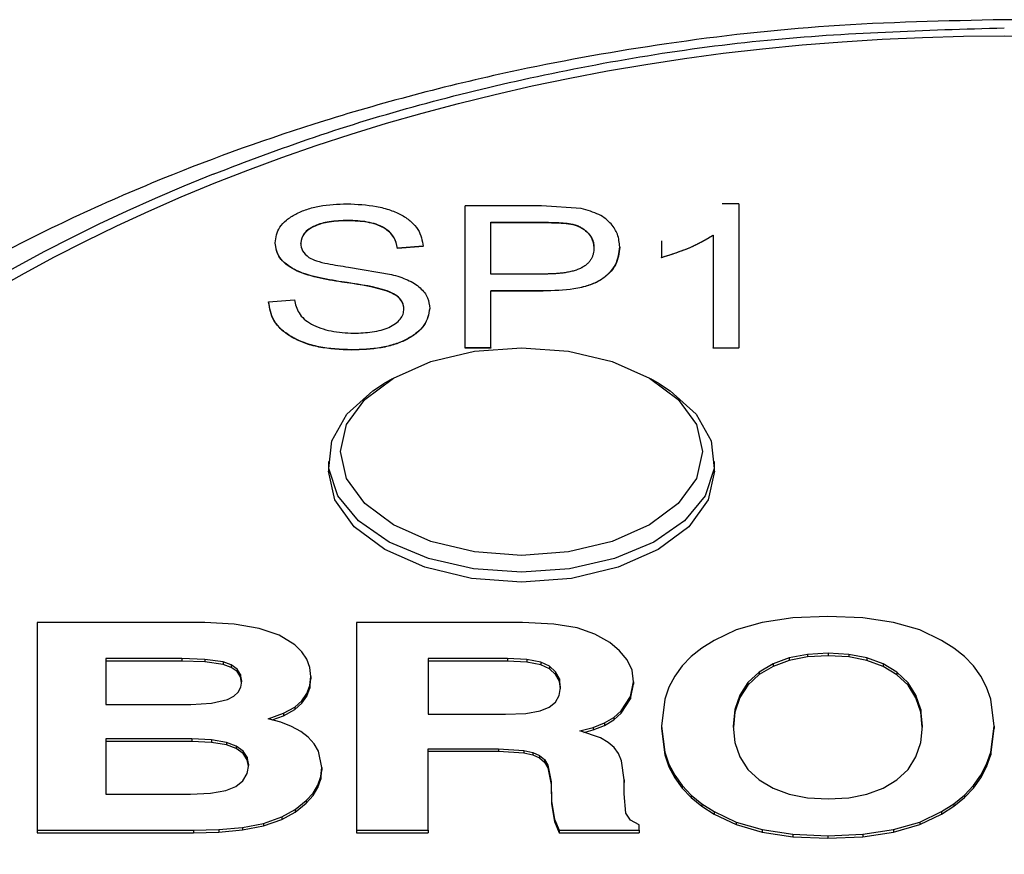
# Model space of a CAD drawing. Header units: inches. Extents: x 2.6 to 13.1, y 0.8 to 9.4.
# Tile 5 of 18: x 7.651 to 7.812, y 5.586 to 5.722. Entities that reach past the tile are written whole.
import ezdxf

# ---------------------------------------------------------------- set-up
doc = ezdxf.new("R2010")
doc.units = ezdxf.units.IN
doc.header["$MEASUREMENT"] = 0

msp = doc.modelspace()

# ---------------------------------------------------------------- linework, layer by layer
at = {"color": 7, "linetype": 'Continuous', "lineweight": 25}
for p, q in [((7.7364222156, 5.6915246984), (7.7239634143, 5.6915246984)), ((7.7239634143, 5.6683258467), (7.7239634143, 5.6915246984)), ((7.742906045, 5.6910774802), (7.7364222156, 5.6915246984)), ((7.7686115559, 5.6918259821), (7.7658867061, 5.6918259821)), ((7.7686115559, 5.6918259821), (7.7686115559, 5.6683258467)), ((7.7048484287, 5.6890734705), (7.7048484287, 5.6891144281)), ((7.7281655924, 5.6888131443), (7.7368818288, 5.6888131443)), ((7.7281655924, 5.6803771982), (7.7281655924, 5.6888131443)), ((7.7281655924, 5.6887721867), (7.7368818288, 5.6887721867)), ((7.7644093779, 5.6867041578), (7.7644093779, 5.6683258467)), ((7.6929723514, 5.6854298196), (7.6929723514, 5.6854707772)), ((7.6971745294, 5.6853733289), (7.6971745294, 5.6854142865)), ((7.717134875, 5.684896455), (7.712932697, 5.6845951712)), ((7.717134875, 5.6848554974), (7.712932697, 5.6845542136)), ((7.712932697, 5.6845542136), (7.712932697, 5.6845951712)), ((7.717134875, 5.6848554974), (7.717134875, 5.684896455)), ((7.7491764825, 5.6847613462), (7.7491764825, 5.6848023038)), ((7.7560050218, 5.6858003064), (7.7560050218, 5.6830887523)), ((7.7560050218, 5.6830477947), (7.7560050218, 5.6830887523)), ((7.7049222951, 5.6815164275), (7.7119478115, 5.6803207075)), ((7.7369639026, 5.6803771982), (7.7281655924, 5.6803771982)), ((7.7281655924, 5.6776656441), (7.7367012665, 5.6776656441)), ((7.7281655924, 5.6683258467), (7.7281655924, 5.6776656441)), ((7.7367012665, 5.6776246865), (7.7281655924, 5.6776246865)), ((7.7367012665, 5.6776246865), (7.7367012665, 5.6776656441)), ((7.6919218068, 5.6758579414), (7.6961239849, 5.6761592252)), ((7.6919218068, 5.6758169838), (7.6919218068, 5.6758579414)), ((7.7139832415, 5.6746683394), (7.7139832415, 5.674709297)), ((7.7181854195, 5.6747389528), (7.7181854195, 5.6747799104)), ((7.7281655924, 5.6683258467), (7.7239634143, 5.6683258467)), ((7.7239634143, 5.6682848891), (7.7239634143, 5.6683258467)), ((7.7281655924, 5.6682848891), (7.7239634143, 5.6682848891)), ((7.7281655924, 5.6683258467), (7.7281655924, 5.6682848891)), ((7.7644093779, 5.6683258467), (7.7686115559, 5.6683258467)), ((7.7644093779, 5.6682848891), (7.7644093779, 5.6683258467)), ((7.7686115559, 5.6682848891), (7.7644093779, 5.6682848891)), ((7.7686115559, 5.6682848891), (7.7686115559, 5.6683258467)), ((7.7054475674, 5.6680245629), (7.7054475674, 5.6679836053)), ((7.7120747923, 5.6632936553), (7.7106693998, 5.6624717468)), ((7.7556419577, 5.6624717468), (7.7542365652, 5.6632936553)), ((7.7016596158, 5.6498222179), (7.7016596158, 5.6482097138)), ((7.7646517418, 5.6482097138), (7.7646517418, 5.6498222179)), ((7.6541467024, 5.6235391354), (7.6541467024, 5.5896917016)), ((7.6815181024, 5.6235391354), (7.6541467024, 5.6235391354)), ((7.6863199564, 5.6232786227), (7.6815181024, 5.6235391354)), ((7.7062415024, 5.6235393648), (7.7062415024, 5.5896920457)), ((7.7333199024, 5.6235393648), (7.7062415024, 5.6235393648)), ((7.7384558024, 5.6232861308), (7.7333199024, 5.6235393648)), ((7.7422529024, 5.6226668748), (7.7384558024, 5.6232861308)), ((7.7724315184, 5.6235747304), (7.7681550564, 5.6223424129)), ((7.7774227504, 5.6243142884), (7.7724315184, 5.6235747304)), ((7.7831292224, 5.6245608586), (7.7774227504, 5.6243142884)), ((7.7888341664, 5.6243142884), (7.7831292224, 5.6245608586)), ((7.7938253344, 5.6235747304), (7.7888341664, 5.6243142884)), ((7.7981019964, 5.6223424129), (7.7938253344, 5.6235747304)), ((7.6903668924, 5.6225904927), (7.6863199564, 5.6232786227)), ((7.6936593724, 5.6214746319), (7.6903668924, 5.6225904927)), ((7.7451411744, 5.6216751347), (7.7422529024, 5.6226668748)), ((7.7475516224, 5.6203043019), (7.7451411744, 5.6216751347)), ((7.7681550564, 5.6223424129), (7.7645929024, 5.6206175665)), ((7.8016634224, 5.6206175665), (7.7981019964, 5.6223424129)), ((7.6961977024, 5.6199308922), (7.6936593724, 5.6214746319)), ((7.7491611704, 5.6189511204), (7.7475516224, 5.6203043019)), ((7.7645929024, 5.6206175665), (7.7625780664, 5.6193817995)), ((7.8036691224, 5.6193817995), (7.8016634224, 5.6206175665)), ((7.6973348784, 5.6187969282), (7.6961977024, 5.6199308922)), ((7.6981471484, 5.6175571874), (7.6973348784, 5.6187969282)), ((7.7503971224, 5.6174601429), (7.7491611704, 5.6189511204)), ((7.7625780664, 5.6193817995), (7.7608319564, 5.6180012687)), ((7.7831666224, 5.6185572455), (7.7798131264, 5.6183640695)), ((7.7865166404, 5.6183635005), (7.7831666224, 5.6185572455)), ((7.7831666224, 5.6185572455), (7.7831666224, 5.6181476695)), ((7.8054073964, 5.6180012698), (7.8036691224, 5.6193817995)), ((7.6777714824, 5.6176634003), (7.6653933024, 5.6176634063)), ((7.6653933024, 5.6176634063), (7.6653933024, 5.6101912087)), ((7.6777714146, 5.6172538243), (7.6653933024, 5.6172538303)), ((7.6777714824, 5.6176634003), (7.6777714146, 5.6172538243)), ((7.6814960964, 5.6171213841), (7.6777714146, 5.6172538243)), ((7.6814960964, 5.6175309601), (7.6777714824, 5.6176634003)), ((7.6844947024, 5.617134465), (7.6814960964, 5.6175309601)), ((7.6814960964, 5.6175309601), (7.6814960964, 5.6171213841)), ((7.6844947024, 5.616724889), (7.6814960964, 5.6171213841)), ((7.6858309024, 5.6166545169), (7.6844947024, 5.617134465)), ((7.6844947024, 5.617134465), (7.6844947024, 5.616724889)), ((7.6986345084, 5.6162115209), (7.6981471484, 5.6175571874)), ((7.7308843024, 5.6176633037), (7.7179325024, 5.6176633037)), ((7.7179325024, 5.6176633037), (7.7179325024, 5.6085946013)), ((7.7308843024, 5.6172537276), (7.7179325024, 5.6172537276)), ((7.7340505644, 5.6175144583), (7.7308843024, 5.6176633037)), ((7.7308843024, 5.6176633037), (7.7308843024, 5.6172537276)), ((7.7340505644, 5.6171048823), (7.7308843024, 5.6172537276)), ((7.7363136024, 5.6170675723), (7.7340505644, 5.6175144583)), ((7.7340505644, 5.6175144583), (7.7340505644, 5.6171048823)), ((7.7363136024, 5.6166579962), (7.7340505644, 5.6171048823)), ((7.7377221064, 5.6164147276), (7.7363136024, 5.6170675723)), ((7.7363136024, 5.6170675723), (7.7363136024, 5.6166579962)), ((7.7511854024, 5.615791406), (7.7503971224, 5.6174601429)), ((7.7608319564, 5.6180012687), (7.7593545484, 5.616475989)), ((7.7768162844, 5.6177845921), (7.7741766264, 5.6168188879)), ((7.7768162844, 5.6173750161), (7.7741766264, 5.6164093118)), ((7.7798131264, 5.6183640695), (7.7768162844, 5.6177845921)), ((7.7798131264, 5.6179544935), (7.7768162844, 5.6173750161)), ((7.7768162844, 5.6177845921), (7.7768162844, 5.6173750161)), ((7.7798131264, 5.6183640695), (7.7798131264, 5.6179544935)), ((7.7831666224, 5.6181476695), (7.7798131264, 5.6179544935)), ((7.7865166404, 5.6179539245), (7.7831666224, 5.6181476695)), ((7.7895023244, 5.6177821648), (7.7865166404, 5.6183635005)), ((7.7865166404, 5.6183635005), (7.7865166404, 5.6179539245)), ((7.7895023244, 5.6173725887), (7.7865166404, 5.6179539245)), ((7.7921236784, 5.6168130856), (7.7895023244, 5.6177821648)), ((7.7895023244, 5.6177821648), (7.7895023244, 5.6173725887)), ((7.7921236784, 5.6164035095), (7.7895023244, 5.6173725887)), ((7.8068782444, 5.6164759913), (7.8054073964, 5.6180012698)), ((7.6858309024, 5.6162449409), (7.6844947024, 5.616724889)), ((7.6867859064, 5.6159734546), (7.6858309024, 5.6166545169)), ((7.6858309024, 5.6166545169), (7.6858309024, 5.6162449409)), ((7.6867859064, 5.6155638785), (7.6858309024, 5.6162449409)), ((7.6873592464, 5.6150912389), (7.6867859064, 5.6159734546)), ((7.6867859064, 5.6159734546), (7.6867859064, 5.6155638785)), ((7.6873592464, 5.6146816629), (7.6867859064, 5.6155638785)), ((7.6987969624, 5.6147597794), (7.6986345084, 5.6162115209)), ((7.7377221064, 5.6160051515), (7.7363136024, 5.6166579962)), ((7.7387281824, 5.6155100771), (7.7377221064, 5.6164147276)), ((7.7377221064, 5.6164147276), (7.7377221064, 5.6160051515)), ((7.7387281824, 5.615100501), (7.7377221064, 5.6160051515)), ((7.7393318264, 5.6143537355), (7.7387281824, 5.6155100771)), ((7.7387281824, 5.6155100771), (7.7387281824, 5.615100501)), ((7.7514476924, 5.6139041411), (7.7511854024, 5.615791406)), ((7.7593545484, 5.616475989), (7.7581458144, 5.6148059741)), ((7.7718946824, 5.6154670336), (7.7700542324, 5.6137590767)), ((7.7741766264, 5.6168188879), (7.7718946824, 5.6154670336)), ((7.7741766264, 5.6164093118), (7.7718946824, 5.6150574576)), ((7.7718946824, 5.6154670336), (7.7718946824, 5.6150574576)), ((7.7741766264, 5.6168188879), (7.7741766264, 5.6164093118)), ((7.7943807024, 5.6154561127), (7.7921236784, 5.6168130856)), ((7.7921236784, 5.6168130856), (7.7921236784, 5.6164035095)), ((7.7943807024, 5.6150465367), (7.7921236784, 5.6164035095)), ((7.7961961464, 5.6137443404), (7.7943807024, 5.6154561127)), ((7.7943807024, 5.6154561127), (7.7943807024, 5.6150465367)), ((7.8080816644, 5.6148059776), (7.8068782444, 5.6164759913)), ((7.6875504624, 5.6140078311), (7.6873592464, 5.6150912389)), ((7.6873592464, 5.6150912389), (7.6873592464, 5.6146816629)), ((7.6875177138, 5.6137838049), (7.6873592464, 5.6146816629)), ((7.6874059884, 5.6130195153), (7.6875504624, 5.6140078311)), ((7.6986331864, 5.6132842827), (7.6987969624, 5.6147597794)), ((7.6986331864, 5.6128747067), (7.6987969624, 5.6143502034)), ((7.6987969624, 5.6147597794), (7.6987969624, 5.6143502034)), ((7.7393318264, 5.6139441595), (7.7387281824, 5.615100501)), ((7.7395330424, 5.6129458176), (7.7393318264, 5.6143537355)), ((7.7393318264, 5.6143537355), (7.7393318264, 5.6139441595)), ((7.7395021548, 5.6127523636), (7.7393318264, 5.6139441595)), ((7.7509367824, 5.6115158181), (7.7514476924, 5.6139041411)), ((7.7514476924, 5.6139041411), (7.7514476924, 5.613494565)), ((7.7581458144, 5.6148059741), (7.7572057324, 5.6129912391)), ((7.7700542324, 5.6137590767), (7.7687397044, 5.6117250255)), ((7.7718946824, 5.6150574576), (7.7700542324, 5.6133495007)), ((7.7700542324, 5.6137590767), (7.7700542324, 5.6133495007)), ((7.7961961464, 5.6133347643), (7.7943807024, 5.6150465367)), ((7.7974928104, 5.6117109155), (7.7961961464, 5.6137443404)), ((7.7961961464, 5.6137443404), (7.7961961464, 5.6133347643)), ((7.8090176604, 5.6129912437), (7.8080816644, 5.6148059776)), ((7.6862500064, 5.6115307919), (7.6869725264, 5.6121938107)), ((7.6869725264, 5.6121938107), (7.6874059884, 5.6130195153)), ((7.6981418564, 5.6119614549), (7.6986331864, 5.6132842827)), ((7.6981418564, 5.6115518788), (7.6986331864, 5.6128747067)), ((7.6986331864, 5.6132842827), (7.6986331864, 5.6128747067)), ((7.7393250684, 5.6116432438), (7.7395330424, 5.6129458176)), ((7.7509367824, 5.6111062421), (7.7514476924, 5.613494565)), ((7.7572057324, 5.6129912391), (7.7565342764, 5.6110317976)), ((7.7700542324, 5.6133495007), (7.7687397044, 5.6113154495)), ((7.7974928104, 5.6113013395), (7.7961961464, 5.6133347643)), ((7.8096862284, 5.6110318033), (7.8090176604, 5.6129912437)), ((7.6825789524, 5.6104009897), (7.6852383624, 5.6110305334)), ((7.6852383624, 5.6110305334), (7.6862500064, 5.6115307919)), ((7.6961765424, 5.6097731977), (7.6973229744, 5.6107911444)), ((7.6973229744, 5.6107911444), (7.6981418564, 5.6119614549)), ((7.6973229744, 5.6103815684), (7.6981418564, 5.6115518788)), ((7.6973229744, 5.6107911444), (7.6973229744, 5.6103815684)), ((7.6981418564, 5.6119614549), (7.6981418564, 5.6115518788)), ((7.7376610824, 5.6097425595), (7.7387011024, 5.6105754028)), ((7.7387011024, 5.6105754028), (7.7393250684, 5.6116432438)), ((7.7494051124, 5.6091672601), (7.7509367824, 5.6115158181)), ((7.7494051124, 5.608757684), (7.7509367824, 5.6111062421)), ((7.7509367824, 5.6115158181), (7.7509367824, 5.6111062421)), ((7.7565342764, 5.6110317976), (7.7559971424, 5.606678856)), ((7.7687397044, 5.6117250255), (7.7679510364, 5.6093649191)), ((7.7687397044, 5.6113154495), (7.7679510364, 5.6089553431)), ((7.7687397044, 5.6117250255), (7.7687397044, 5.6113154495)), ((7.7982707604, 5.6093557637), (7.7974928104, 5.6117109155)), ((7.7974928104, 5.6117109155), (7.7974928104, 5.6113013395)), ((7.7982707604, 5.6089461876), (7.7974928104, 5.6113013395)), ((7.8102210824, 5.606678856), (7.8096862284, 5.6110318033)), ((7.6653933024, 5.6101912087), (7.6792221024, 5.6101912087)), ((7.6792221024, 5.6101912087), (7.6825789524, 5.6104009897)), ((7.6943656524, 5.6087610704), (7.6961765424, 5.6097731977)), ((7.6943656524, 5.6083514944), (7.6961765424, 5.6093636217)), ((7.6961765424, 5.6093636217), (7.6973229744, 5.6103815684)), ((7.6961765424, 5.6097731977), (7.6961765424, 5.6093636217)), ((7.7338524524, 5.608731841), (7.7362049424, 5.6091449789)), ((7.7362049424, 5.6091449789), (7.7376610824, 5.6097425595)), ((7.7482180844, 5.6080881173), (7.7494051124, 5.6091672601)), ((7.7494051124, 5.6091672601), (7.7494051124, 5.608757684)), ((7.7679510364, 5.6093649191), (7.7676881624, 5.6066787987)), ((7.7679510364, 5.6089553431), (7.7677082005, 5.6064739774)), ((7.7679510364, 5.6093649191), (7.7679510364, 5.6089553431)), ((7.7985300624, 5.6066788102), (7.7982707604, 5.6093557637)), ((7.7982707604, 5.6093557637), (7.7982707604, 5.6089461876)), ((7.7985102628, 5.6064736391), (7.7982707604, 5.6089461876)), ((7.6918620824, 5.6078424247), (7.6943656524, 5.6087610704)), ((7.6938893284, 5.6073025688), (7.6918620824, 5.6078424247)), ((7.6925088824, 5.6076701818), (7.6943656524, 5.6083514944)), ((7.6956509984, 5.6066252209), (7.6938893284, 5.6073025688)), ((7.6943656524, 5.6087610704), (7.6943656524, 5.6083514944)), ((7.7179325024, 5.6085946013), (7.7305591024, 5.6085946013)), ((7.7305591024, 5.6085946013), (7.7338524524, 5.608731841)), ((7.7466986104, 5.6071799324), (7.7482180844, 5.6080881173)), ((7.7466986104, 5.6067703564), (7.7482180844, 5.6076785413)), ((7.7482180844, 5.6076785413), (7.7494051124, 5.608757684)), ((7.7482180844, 5.6080881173), (7.7482180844, 5.6076785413)), ((7.6971471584, 5.6058105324), (7.6956509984, 5.6066252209)), ((7.6983778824, 5.6048586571), (7.6971471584, 5.6058105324)), ((7.7426628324, 5.6058767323), (7.7448468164, 5.60644278)), ((7.7460285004, 5.6047338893), (7.7426628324, 5.6058767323)), ((7.7433468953, 5.6056444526), (7.7448468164, 5.606033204)), ((7.7448468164, 5.60644278), (7.7466986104, 5.6071799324)), ((7.7448468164, 5.606033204), (7.7466986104, 5.6067703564)), ((7.7448468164, 5.60644278), (7.7448468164, 5.606033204)), ((7.7466986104, 5.6071799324), (7.7466986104, 5.6067703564)), ((7.7559971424, 5.606678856), (7.7565342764, 5.6023942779)), ((7.7559971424, 5.606678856), (7.7559971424, 5.60626928)), ((7.7559971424, 5.60626928), (7.7565342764, 5.6019847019)), ((7.7676881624, 5.6066787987), (7.7679510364, 5.6039918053)), ((7.7982707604, 5.6039918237), (7.7985300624, 5.6066788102)), ((7.8096862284, 5.6023943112), (7.8102210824, 5.606678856)), ((7.8096862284, 5.6019847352), (7.8102210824, 5.60626928)), ((7.8102210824, 5.606678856), (7.8102210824, 5.60626928)), ((7.6793703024, 5.6045713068), (7.6653933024, 5.6045713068)), ((7.6653933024, 5.6045713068), (7.6653933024, 5.5955666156)), ((7.6793703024, 5.6041617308), (7.6653933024, 5.6041617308)), ((7.6826168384, 5.6044162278), (7.6793703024, 5.6045713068)), ((7.6793703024, 5.6045713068), (7.6793703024, 5.6041617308)), ((7.6826168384, 5.6040066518), (7.6793703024, 5.6041617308)), ((7.6850457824, 5.6039983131), (7.6826168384, 5.6044162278)), ((7.6826168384, 5.6044162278), (7.6826168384, 5.6040066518)), ((7.6993401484, 5.6037830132), (7.6983778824, 5.6048586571)), ((7.7472806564, 5.6040139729), (7.7460285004, 5.6047338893)), ((7.7482458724, 5.6031952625), (7.7472806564, 5.6040139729)), ((7.6850457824, 5.6035887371), (7.6826168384, 5.6040066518)), ((7.6866286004, 5.6034023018), (7.6850457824, 5.6039983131)), ((7.6850457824, 5.6039983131), (7.6850457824, 5.6035887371)), ((7.6866286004, 5.6029927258), (7.6850457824, 5.6035887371)), ((7.6877595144, 5.6026001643), (7.6866286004, 5.6034023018)), ((7.6866286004, 5.6034023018), (7.6866286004, 5.6029927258)), ((7.6877595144, 5.6021905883), (7.6866286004, 5.6029927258)), ((7.6884382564, 5.6015920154), (7.6877595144, 5.6026001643)), ((7.6877595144, 5.6026001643), (7.6877595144, 5.6021905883)), ((7.7000276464, 5.6025982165), (7.6993401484, 5.6037830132)), ((7.7005778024, 5.5999016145), (7.7000276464, 5.6025982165)), ((7.7179325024, 5.6029746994), (7.7294169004, 5.6029747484)), ((7.7179325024, 5.5896920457), (7.7179325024, 5.6029746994)), ((7.7179325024, 5.6025651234), (7.7294169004, 5.6025651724)), ((7.7294169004, 5.6029747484), (7.7335470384, 5.6027042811)), ((7.7294169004, 5.6029747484), (7.7294169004, 5.6025651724)), ((7.7294169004, 5.6025651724), (7.7335470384, 5.602294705)), ((7.7335470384, 5.6027042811), (7.7350259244, 5.6023664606)), ((7.7335470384, 5.6027042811), (7.7335470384, 5.602294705)), ((7.7489639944, 5.6022121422), (7.7482458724, 5.6031952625)), ((7.7679510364, 5.6039918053), (7.7687397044, 5.6016310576)), ((7.7974928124, 5.6016310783), (7.7982707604, 5.6039918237)), ((7.6884382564, 5.6011824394), (7.6877595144, 5.6021905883)), ((7.6886645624, 5.6003779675), (7.6884382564, 5.6015920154)), ((7.6884382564, 5.6015920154), (7.6884382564, 5.6011824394)), ((7.6886289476, 5.6001594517), (7.6884382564, 5.6011824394)), ((7.7335470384, 5.602294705), (7.7350259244, 5.6019568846)), ((7.7350259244, 5.6023664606), (7.7361140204, 5.6018938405)), ((7.7350259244, 5.6023664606), (7.7350259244, 5.6019568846)), ((7.7350259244, 5.6019568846), (7.7361140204, 5.6014842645)), ((7.7361140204, 5.6018938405), (7.7369000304, 5.6012185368)), ((7.7361140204, 5.6018938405), (7.7361140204, 5.6014842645)), ((7.7361140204, 5.6014842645), (7.7369000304, 5.6008089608)), ((7.7369000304, 5.6012185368), (7.7374723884, 5.6002732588)), ((7.7369000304, 5.6012185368), (7.7369000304, 5.6008089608)), ((7.7369000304, 5.6008089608), (7.7374723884, 5.5998636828)), ((7.7494775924, 5.6010011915), (7.7489639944, 5.6022121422)), ((7.7498891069, 5.5978950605), (7.7494775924, 5.6010011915)), ((7.7565342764, 5.6023942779), (7.7572057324, 5.6004519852)), ((7.7565342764, 5.6023942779), (7.7565342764, 5.6019847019)), ((7.7565342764, 5.6019847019), (7.7572057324, 5.6000424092)), ((7.7687397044, 5.6016310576), (7.7700542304, 5.5995968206)), ((7.7961961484, 5.599596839), (7.7974928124, 5.6016310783)), ((7.8090176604, 5.6004520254), (7.8096862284, 5.6023943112)), ((7.8090176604, 5.6000424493), (7.8096862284, 5.6019847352)), ((7.8096862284, 5.6023943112), (7.8096862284, 5.6019847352)), ((7.6884311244, 5.5989457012), (7.6886645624, 5.6003779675)), ((7.7004202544, 5.598437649), (7.7005778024, 5.5999016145)), ((7.7004202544, 5.598028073), (7.7005778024, 5.5994920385)), ((7.7005778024, 5.5999016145), (7.7005778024, 5.5994920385)), ((7.7374723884, 5.6002732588), (7.7379745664, 5.597573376)), ((7.7374723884, 5.6002732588), (7.7374723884, 5.5998636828)), ((7.7374723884, 5.5998636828), (7.7379745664, 5.5971638)), ((7.7572057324, 5.6004519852), (7.7581458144, 5.5986429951)), ((7.7572057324, 5.6004519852), (7.7572057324, 5.6000424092)), ((7.7572057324, 5.6000424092), (7.7581458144, 5.5982334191)), ((7.7700542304, 5.5995968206), (7.7718946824, 5.5978893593)), ((7.7943807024, 5.5978893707), (7.7961961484, 5.599596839)), ((7.8080816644, 5.5986430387), (7.8090176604, 5.6004520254)), ((7.8080816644, 5.5982334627), (7.8090176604, 5.6000424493)), ((7.8090176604, 5.6004520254), (7.8090176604, 5.6000424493)), ((7.6865646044, 5.5968376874), (7.6877310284, 5.5977655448)), ((7.6877310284, 5.5977655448), (7.6884311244, 5.5989457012)), ((7.6999476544, 5.597050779), (7.7004202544, 5.598437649)), ((7.6999476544, 5.596641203), (7.7004202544, 5.598028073)), ((7.7004202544, 5.598437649), (7.7004202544, 5.598028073)), ((7.7498891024, 5.5956198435), (7.7498891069, 5.5978950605)), ((7.7498891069, 5.5978950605), (7.7498891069, 5.5974854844)), ((7.7581458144, 5.5986429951), (7.7593545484, 5.5969672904)), ((7.7581458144, 5.5986429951), (7.7581458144, 5.5982334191)), ((7.7581458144, 5.5982334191), (7.7593545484, 5.5965577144)), ((7.7718946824, 5.5978893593), (7.7741766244, 5.5965374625)), ((7.7921236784, 5.5965374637), (7.7943807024, 5.5978893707)), ((7.8068782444, 5.5969673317), (7.8080816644, 5.5986430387)), ((7.8068782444, 5.5965577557), (7.8080816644, 5.5982334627)), ((7.8080816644, 5.5986430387), (7.8080816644, 5.5982334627)), ((7.6824645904, 5.5957155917), (7.6849321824, 5.5961623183)), ((7.6849321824, 5.5961623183), (7.6865646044, 5.5968376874)), ((7.6991600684, 5.5957413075), (7.6999476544, 5.597050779)), ((7.6991600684, 5.5953317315), (7.6999476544, 5.596641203)), ((7.6999476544, 5.597050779), (7.6999476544, 5.596641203)), ((7.7379745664, 5.597573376), (7.7380500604, 5.5944244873)), ((7.7379745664, 5.597573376), (7.7379745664, 5.5971638)), ((7.7379745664, 5.5971638), (7.7380500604, 5.5940149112)), ((7.7498891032, 5.5956198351), (7.7498891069, 5.5974854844)), ((7.7593545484, 5.5969672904), (7.7608319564, 5.5954248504)), ((7.7593545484, 5.5969672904), (7.7593545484, 5.5965577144)), ((7.7593545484, 5.5965577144), (7.7608319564, 5.5950152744)), ((7.7741766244, 5.5965374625), (7.7768162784, 5.5955720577)), ((7.7895023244, 5.5955720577), (7.7921236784, 5.5965374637)), ((7.8054073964, 5.5954248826), (7.8068782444, 5.5969673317)), ((7.8054073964, 5.5950153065), (7.8068782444, 5.5965577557)), ((7.8068782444, 5.5969673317), (7.8068782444, 5.5965577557)), ((7.6653933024, 5.5955666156), (7.6791805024, 5.5955666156)), ((7.6791805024, 5.5955666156), (7.6824645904, 5.5957155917)), ((7.6962537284, 5.5930521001), (7.6980575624, 5.5945095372)), ((7.6980575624, 5.5945095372), (7.6991600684, 5.5957413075)), ((7.6980575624, 5.5940999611), (7.6991600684, 5.5953317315)), ((7.6980575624, 5.5945095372), (7.6980575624, 5.5940999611)), ((7.6991600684, 5.5957413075), (7.6991600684, 5.5953317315)), ((7.7380500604, 5.5944244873), (7.7385305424, 5.5915058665)), ((7.7380500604, 5.5944244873), (7.7380500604, 5.5940149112)), ((7.7501939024, 5.5924717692), (7.7498891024, 5.5956198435)), ((7.7608319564, 5.5954248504), (7.7625780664, 5.5940156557)), ((7.7608319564, 5.5954248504), (7.7608319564, 5.5950152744)), ((7.7608319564, 5.5950152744), (7.7625780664, 5.5936060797)), ((7.7768162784, 5.5955720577), (7.7798131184, 5.5949929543)), ((7.7798131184, 5.5949929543), (7.7831666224, 5.5947999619)), ((7.7831666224, 5.5947999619), (7.7865166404, 5.5949929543)), ((7.7865166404, 5.5949929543), (7.7895023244, 5.5955720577)), ((7.8036691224, 5.5940156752), (7.8054073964, 5.5954248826)), ((7.8036691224, 5.5936060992), (7.8054073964, 5.5950153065)), ((7.8054073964, 5.5954248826), (7.8054073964, 5.5950153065)), ((7.6940493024, 5.5918474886), (7.6962537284, 5.5930521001)), ((7.6962537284, 5.5926425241), (7.6980575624, 5.5940999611)), ((7.6962537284, 5.5930521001), (7.6962537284, 5.5926425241)), ((7.7380500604, 5.5940149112), (7.7385305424, 5.5910962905)), ((7.7625780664, 5.5940156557), (7.7645929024, 5.5927396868)), ((7.7625780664, 5.5940156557), (7.7625780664, 5.5936060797)), ((7.7625780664, 5.5936060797), (7.7645929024, 5.5923301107)), ((7.8016634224, 5.5927396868), (7.8036691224, 5.5940156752)), ((7.8016634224, 5.5923301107), (7.8036691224, 5.5936060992)), ((7.8036691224, 5.5940156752), (7.8036691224, 5.5936060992)), ((7.6910945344, 5.5908033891), (7.6940493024, 5.5918474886)), ((7.6910945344, 5.5903938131), (7.6940493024, 5.5914379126)), ((7.6940493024, 5.5914379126), (7.6962537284, 5.5926425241)), ((7.6940493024, 5.5918474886), (7.6940493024, 5.5914379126)), ((7.7385305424, 5.5915058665), (7.7385305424, 5.5910962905)), ((7.7385305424, 5.5915058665), (7.7392749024, 5.5896920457)), ((7.7509594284, 5.5913331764), (7.7501939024, 5.5924717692)), ((7.7523388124, 5.5905405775), (7.7509594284, 5.5913331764)), ((7.7645929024, 5.5927396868), (7.7681550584, 5.5910145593)), ((7.7645929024, 5.5927396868), (7.7645929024, 5.5923301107)), ((7.7645929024, 5.5923301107), (7.7681550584, 5.5906049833)), ((7.7981019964, 5.5910145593), (7.8016634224, 5.5927396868)), ((7.7981019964, 5.5906049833), (7.8016634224, 5.5923301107)), ((7.8016634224, 5.5927396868), (7.8016634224, 5.5923301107)), ((7.6541467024, 5.5896917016), (7.6796538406, 5.589691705)), ((7.6541467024, 5.5896917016), (7.6541467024, 5.5892821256)), ((7.6796538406, 5.589691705), (7.6838108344, 5.5898060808)), ((7.6796538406, 5.589691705), (7.6796538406, 5.589282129)), ((7.6838108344, 5.5898060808), (7.6876534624, 5.5901502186)), ((7.6838108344, 5.5898060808), (7.6838108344, 5.5893965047)), ((7.6838108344, 5.5893965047), (7.6876534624, 5.5897406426)), ((7.6876534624, 5.5901502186), (7.6910945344, 5.5908033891)), ((7.6876534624, 5.5897406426), (7.6910945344, 5.5903938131)), ((7.6876534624, 5.5901502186), (7.6876534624, 5.5897406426)), ((7.6910945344, 5.5908033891), (7.6910945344, 5.5903938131)), ((7.7062415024, 5.5896920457), (7.7179325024, 5.5896920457)), ((7.7062415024, 5.5896920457), (7.7062415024, 5.5892824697)), ((7.7179325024, 5.5896920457), (7.7179325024, 5.5892824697)), ((7.7385305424, 5.5910962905), (7.7392749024, 5.5892824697)), ((7.7392749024, 5.5896920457), (7.7392749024, 5.5892824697)), ((7.7392749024, 5.5896920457), (7.7523389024, 5.5896920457)), ((7.7523389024, 5.5896920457), (7.7523388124, 5.5905405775)), ((7.7523389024, 5.5896920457), (7.7523389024, 5.5892824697)), ((7.7681550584, 5.5910145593), (7.7724315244, 5.5897824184)), ((7.7681550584, 5.5910145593), (7.7681550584, 5.5906049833)), ((7.7681550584, 5.5906049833), (7.7724315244, 5.5893728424)), ((7.7724315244, 5.5897824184), (7.7774227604, 5.5890431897)), ((7.7724315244, 5.5897824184), (7.7724315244, 5.5893728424)), ((7.7888341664, 5.5890431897), (7.7938253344, 5.5897824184)), ((7.7938253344, 5.5897824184), (7.7981019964, 5.5910145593)), ((7.7938253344, 5.5893728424), (7.7981019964, 5.5906049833)), ((7.7938253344, 5.5897824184), (7.7938253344, 5.5893728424)), ((7.7981019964, 5.5910145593), (7.7981019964, 5.5906049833)), ((7.6541467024, 5.5892821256), (7.6796538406, 5.589282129)), ((7.6796538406, 5.589282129), (7.6838108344, 5.5893965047)), ((7.7062415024, 5.5892824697), (7.7179325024, 5.5892824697)), ((7.7392749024, 5.5892824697), (7.7523389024, 5.5892824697)), ((7.7724315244, 5.5893728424), (7.7774227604, 5.5886336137)), ((7.7774227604, 5.5890431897), (7.7831292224, 5.5887967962)), ((7.7774227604, 5.5890431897), (7.7774227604, 5.5886336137)), ((7.7774227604, 5.5886336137), (7.7831292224, 5.5883872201)), ((7.7831292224, 5.5887967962), (7.7888341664, 5.5890431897)), ((7.7831292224, 5.5887967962), (7.7831292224, 5.5883872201)), ((7.7831292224, 5.5883872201), (7.7888341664, 5.5886336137)), ((7.7888341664, 5.5886336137), (7.7938253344, 5.5893728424)), ((7.7888341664, 5.5890431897), (7.7888341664, 5.5886336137))]:
    msp.add_line(p, q, dxfattribs=at)
at = {"color": 7, "linetype": 'Continuous', "lineweight": 25, "flags": 128}
for points in [[(7.7331556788, 5.6344984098), (7.7255133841, 5.6350755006), (7.7183918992, 5.6367674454), (7.7122765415, 5.6394589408), (7.7075840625, 5.6429665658), (7.7046342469, 5.6470512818), (7.7036281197, 5.6514347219), (7.7046342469, 5.655818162), (7.7075840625, 5.6599028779), (7.7122765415, 5.663410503), (7.7183918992, 5.6661019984), (7.7255133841, 5.6677939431), (7.7331556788, 5.668371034)], [(7.7331556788, 5.668371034), (7.7407979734, 5.6677939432), (7.7479194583, 5.6661019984), (7.754034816, 5.663410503), (7.758727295, 5.6599028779), (7.7616771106, 5.655818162), (7.7626832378, 5.6514347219), (7.7616771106, 5.6470512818), (7.758727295, 5.6429665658), (7.754034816, 5.6394589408), (7.7479194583, 5.6367674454), (7.7407979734, 5.6350755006), (7.7331556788, 5.6344984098)], [(7.7331556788, 5.6317568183), (7.7253229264, 5.632324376), (7.7179823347, 5.6339913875), (7.71159514, 5.6366531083), (7.7065626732, 5.6401422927), (7.7032011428, 5.6442397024), (7.7017217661, 5.648687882), (7.7022174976, 5.6532073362), (7.7046571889, 5.6575140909), (7.7088875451, 5.6613375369), (7.7106693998, 5.6624717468)], [(7.7556419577, 5.6624717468), (7.7574238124, 5.6613375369), (7.7616541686, 5.6575140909), (7.7640938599, 5.6532073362), (7.7645895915, 5.648687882), (7.7631102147, 5.6442397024), (7.7597486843, 5.6401422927), (7.7547162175, 5.6366531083), (7.7483290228, 5.6339913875), (7.7409884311, 5.632324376), (7.7331556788, 5.6317568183)], [(7.7331556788, 5.6301443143), (7.7250038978, 5.6307598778), (7.7174076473, 5.6325646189), (7.710884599, 5.6354355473), (7.7058792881, 5.6391770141), (7.7027328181, 5.6435340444), (7.7016596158, 5.6482097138)], [(7.7646517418, 5.6482097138), (7.7635785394, 5.6435340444), (7.7604320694, 5.6391770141), (7.7554267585, 5.6354355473), (7.7489037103, 5.6325646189), (7.7413074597, 5.6307598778), (7.7331556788, 5.6301443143)]]:
    msp.add_lwpolyline(points, dxfattribs=at)
at = {"color": 7, "linetype": 'Continuous', "lineweight": 25}
msp.add_ellipse((7.8118958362, 5.5379449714), major_axis=(0.2588582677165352, 0), ratio=0.7002075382, dxfattribs=at)
msp.add_ellipse((7.8118958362, 5.5379449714), major_axis=(0.2608267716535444, 0), ratio=0.7002075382, start_param=2.088162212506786, end_param=7.336615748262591, dxfattribs=at)
for points, knots in [([(7.811895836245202, 5.721850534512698), (7.802325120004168, 5.721647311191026), (7.783774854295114, 5.721253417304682), (7.75722047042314, 5.718243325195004), (7.729498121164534, 5.713324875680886), (7.701791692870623, 5.706066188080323), (7.672776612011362, 5.695662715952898), (7.647185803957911, 5.683664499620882), (7.625174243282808, 5.670593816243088), (7.60896458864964, 5.658943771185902), (7.595624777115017, 5.647799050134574), (7.58325641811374, 5.635895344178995), (7.5712333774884, 5.622084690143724), (7.56231380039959, 5.609528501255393), (7.556328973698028, 5.599572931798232), (7.552425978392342, 5.592260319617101), (7.548625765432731, 5.584215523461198), (7.544562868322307, 5.574122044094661), (7.540476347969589, 5.560921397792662), (7.537051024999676, 5.544473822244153), (7.536567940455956, 5.532460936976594), (7.536305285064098, 5.525929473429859)], [0, 0, 0, 0, 0.0602463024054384, 0.1167712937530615, 0.1697242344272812, 0.2424914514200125, 0.3073443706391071, 0.3837031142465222, 0.4485389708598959, 0.5043973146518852, 0.5447425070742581, 0.5939612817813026, 0.6526389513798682, 0.7093965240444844, 0.7382837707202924, 0.764512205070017, 0.7904759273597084, 0.826271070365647, 0.8730873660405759, 0.9309969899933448, 1, 1, 1, 1]), ([(8.087486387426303, 5.525929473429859), (8.087116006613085, 5.533671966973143), (8.08643164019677, 5.547978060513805), (8.081599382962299, 5.567445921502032), (8.075722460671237, 5.583371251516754), (8.069492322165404, 5.596088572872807), (8.06315872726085, 5.606823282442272), (8.056381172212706, 5.616790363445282), (8.047746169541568, 5.627773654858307), (8.036986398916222, 5.639476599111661), (8.02526059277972, 5.650357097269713), (8.014395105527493, 5.659136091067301), (8.005143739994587, 5.665868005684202), (7.996163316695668, 5.671869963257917), (7.98561672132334, 5.678301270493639), (7.972790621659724, 5.685284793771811), (7.957062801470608, 5.692779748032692), (7.937755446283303, 5.700594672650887), (7.916045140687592, 5.707657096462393), (7.892626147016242, 5.713548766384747), (7.868280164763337, 5.718002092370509), (7.841046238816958, 5.721206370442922), (7.821860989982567, 5.721630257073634), (7.811895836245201, 5.721850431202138)], [0, 0, 0, 0, 0.0804555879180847, 0.1486607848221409, 0.2055603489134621, 0.2548141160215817, 0.2890510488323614, 0.3253598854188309, 0.3682607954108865, 0.4175383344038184, 0.4668672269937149, 0.5053745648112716, 0.5331693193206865, 0.5592841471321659, 0.5910841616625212, 0.6290050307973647, 0.6695196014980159, 0.718938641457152, 0.7769073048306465, 0.8258110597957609, 0.8792723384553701, 0.9372919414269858, 1, 1, 1, 1]), ([(7.68289287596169, 5.696675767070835), (7.688338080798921, 5.698739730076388), (7.704633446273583, 5.704916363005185), (7.734557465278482, 5.712973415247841), (7.772588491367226, 5.71935082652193), (7.798948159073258, 5.7201430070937), (7.811895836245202, 5.720532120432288)], [0, 0, 0, 0, 0.1423016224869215, 0.425853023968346, 0.7179831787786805, 0.9999999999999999, 0.9999999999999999, 0.9999999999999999, 0.9999999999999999]), ([(7.692972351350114, 5.685470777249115), (7.693103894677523, 5.686344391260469), (7.693301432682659, 5.687656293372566), (7.69478059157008, 5.689194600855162), (7.696280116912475, 5.690183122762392), (7.698112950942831, 5.690967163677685), (7.700905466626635, 5.691681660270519), (7.703187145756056, 5.691768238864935), (7.704708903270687, 5.691825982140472)], [0, 0, 0, 0, 0.2493091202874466, 0.3743863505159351, 0.4996723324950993, 0.6253608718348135, 0.7501358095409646, 1, 1, 1, 1]), ([(7.704708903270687, 5.691825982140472), (7.706340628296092, 5.691758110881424), (7.70881369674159, 5.69165524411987), (7.711781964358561, 5.69085350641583), (7.713726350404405, 5.689997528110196), (7.715257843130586, 5.688914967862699), (7.716717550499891, 5.687230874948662), (7.716968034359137, 5.685829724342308), (7.717134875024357, 5.684896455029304)], [0, 0, 0, 0, 0.2496272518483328, 0.3783390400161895, 0.4999632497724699, 0.6251685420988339, 0.7503346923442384, 1, 1, 1, 1]), ([(7.749176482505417, 5.684802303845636), (7.749113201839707, 5.68549440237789), (7.748995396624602, 5.686782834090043), (7.74786948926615, 5.688609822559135), (7.745935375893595, 5.690195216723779), (7.743918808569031, 5.690782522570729), (7.742906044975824, 5.691077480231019)], [0, 0, 0, 0, 0.2689775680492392, 0.5007368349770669, 0.7492592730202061, 1, 1, 1, 1]), ([(7.704848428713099, 5.689114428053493), (7.703809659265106, 5.689081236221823), (7.70192101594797, 5.689020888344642), (7.699716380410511, 5.688425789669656), (7.698435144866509, 5.687700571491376), (7.697411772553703, 5.686773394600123), (7.697269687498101, 5.685959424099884), (7.697174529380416, 5.68541428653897)], [0, 0, 0, 0, 0.2749622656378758, 0.4999238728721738, 0.6277656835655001, 0.7507048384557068, 1, 1, 1, 1]), ([(7.704848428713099, 5.689073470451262), (7.703817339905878, 5.689038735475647), (7.701931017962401, 5.688975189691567), (7.699733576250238, 5.688393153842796), (7.698451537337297, 5.687666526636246), (7.69770262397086, 5.686987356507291), (7.69725790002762, 5.686203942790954), (7.697203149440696, 5.685658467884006), (7.697174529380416, 5.685373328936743)], [0, 0, 0, 0, 0.2728765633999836, 0.4992131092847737, 0.6229562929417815, 0.7476895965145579, 0.868108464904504, 1, 1, 1, 1]), ([(7.712932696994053, 5.684595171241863), (7.712795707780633, 5.685201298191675), (7.712586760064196, 5.686125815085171), (7.71169722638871, 5.687240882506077), (7.710729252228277, 5.687968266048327), (7.709478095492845, 5.688519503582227), (7.707522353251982, 5.689020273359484), (7.70591453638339, 5.689076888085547), (7.704848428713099, 5.689114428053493)], [0, 0, 0, 0, 0.2500001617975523, 0.3813217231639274, 0.50017964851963, 0.6234373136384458, 0.750309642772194, 1, 1, 1, 1]), ([(7.712932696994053, 5.684554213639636), (7.712795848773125, 5.685160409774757), (7.712588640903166, 5.686078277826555), (7.711702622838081, 5.687193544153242), (7.710745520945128, 5.687917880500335), (7.709489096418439, 5.688475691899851), (7.707533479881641, 5.688978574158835), (7.705914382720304, 5.689035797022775), (7.704848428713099, 5.689073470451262)], [0, 0, 0, 0, 0.2499991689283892, 0.3785346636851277, 0.500166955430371, 0.6207422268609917, 0.7503106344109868, 1, 1, 1, 1]), ([(7.736881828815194, 5.688813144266), (7.736915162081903, 5.688813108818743), (7.73708182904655, 5.688812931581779), (7.73738183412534, 5.688812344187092), (7.73778181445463, 5.688808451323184), (7.738181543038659, 5.688799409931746), (7.738581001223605, 5.688787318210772), (7.738980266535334, 5.688773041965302), (7.739378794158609, 5.688752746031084), (7.739709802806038, 5.688729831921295), (7.740039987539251, 5.688703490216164), (7.740303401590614, 5.688679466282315), (7.74056577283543, 5.688652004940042), (7.740827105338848, 5.688621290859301), (7.741151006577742, 5.688574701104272), (7.741529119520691, 5.688497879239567), (7.741891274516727, 5.688399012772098), (7.74223650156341, 5.688281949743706), (7.74255974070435, 5.688145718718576), (7.742858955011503, 5.687992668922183), (7.743135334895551, 5.687826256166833), (7.743390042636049, 5.687648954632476), (7.743625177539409, 5.687463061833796), (7.74384198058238, 5.687270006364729), (7.744039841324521, 5.687070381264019), (7.744188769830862, 5.686899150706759), (7.744297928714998, 5.686759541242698), (7.744400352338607, 5.686618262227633), (7.744492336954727, 5.686474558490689), (7.744574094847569, 5.686328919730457), (7.744649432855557, 5.686182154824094), (7.744715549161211, 5.686033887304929), (7.744773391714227, 5.685884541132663), (7.744825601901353, 5.68573451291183), (7.744868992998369, 5.685583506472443), (7.744911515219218, 5.685393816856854), (7.744935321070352, 5.685241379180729), (7.744954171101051, 5.68505801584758), (7.744965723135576, 5.684881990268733), (7.744971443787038, 5.684744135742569), (7.744974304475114, 5.684675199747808)], [0, 0, 0, 0, 0.0079203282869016, 0.0396017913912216, 0.071284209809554, 0.1029669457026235, 0.1346488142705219, 0.1663311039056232, 0.1980156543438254, 0.2297001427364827, 0.2455410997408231, 0.277225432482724, 0.293066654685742, 0.308908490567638, 0.3406091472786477, 0.3723301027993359, 0.4040478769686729, 0.4357645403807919, 0.4674842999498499, 0.4991973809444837, 0.5309030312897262, 0.5626029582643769, 0.5942981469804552, 0.6259917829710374, 0.6576850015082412, 0.689378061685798, 0.7052202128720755, 0.7210623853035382, 0.7527559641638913, 0.7685979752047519, 0.7844398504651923, 0.8161295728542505, 0.831971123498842, 0.8478127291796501, 0.8795023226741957, 0.8953441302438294, 0.9270347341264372, 0.9428760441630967, 0.9714344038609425, 1, 1, 1, 1]), ([(7.736881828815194, 5.688772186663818), (7.737931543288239, 5.688758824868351), (7.739505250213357, 5.688738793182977), (7.741594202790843, 5.688505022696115), (7.742916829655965, 5.68798060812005), (7.743883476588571, 5.687258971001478), (7.744786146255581, 5.686155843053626), (7.744899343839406, 5.685240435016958), (7.744974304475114, 5.684634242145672)], [0, 0, 0, 0, 0.2503611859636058, 0.37533552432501, 0.5000520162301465, 0.623123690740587, 0.750428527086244, 1, 1, 1, 1]), ([(7.756005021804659, 5.683088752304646), (7.757559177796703, 5.683574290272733), (7.760666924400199, 5.68454518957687), (7.763162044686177, 5.68598458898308), (7.764409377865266, 5.686704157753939)], [0, 0, 0, 0, 0.5000909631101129, 1, 1, 1, 1]), ([(7.764409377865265, 5.686663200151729), (7.763162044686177, 5.68594363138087), (7.760666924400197, 5.684504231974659), (7.757559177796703, 5.683533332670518), (7.756005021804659, 5.683047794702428)], [0, 0, 0, 0, 0.4999090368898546, 1, 1, 1, 1]), ([(7.703879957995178, 5.679096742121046), (7.702517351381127, 5.67932176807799), (7.699799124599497, 5.679770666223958), (7.69658036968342, 5.680750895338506), (7.694715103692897, 5.68199106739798), (7.693306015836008, 5.683425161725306), (7.693106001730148, 5.684651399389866), (7.692972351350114, 5.685470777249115)], [0, 0, 0, 0, 0.2507109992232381, 0.5001365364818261, 0.6268797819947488, 0.7506792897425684, 1, 1, 1, 1]), ([(7.703879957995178, 5.679055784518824), (7.702517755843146, 5.679280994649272), (7.699800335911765, 5.679730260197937), (7.696593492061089, 5.680703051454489), (7.694740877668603, 5.681938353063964), (7.693310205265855, 5.683365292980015), (7.693107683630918, 5.68460284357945), (7.692972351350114, 5.685429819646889)], [0, 0, 0, 0, 0.2507409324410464, 0.5001962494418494, 0.6236578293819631, 0.7485145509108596, 0.9999999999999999, 0.9999999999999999, 0.9999999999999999, 0.9999999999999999]), ([(7.697174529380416, 5.68541428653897), (7.697202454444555, 5.684985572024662), (7.697258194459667, 5.684129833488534), (7.698083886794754, 5.683416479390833), (7.698495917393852, 5.683060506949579)], [0, 0, 0, 0, 0.5009877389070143, 1, 1, 1, 1]), ([(7.736701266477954, 5.677665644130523), (7.738393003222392, 5.677710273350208), (7.740974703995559, 5.677778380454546), (7.744139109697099, 5.678499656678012), (7.746140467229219, 5.67939072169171), (7.747553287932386, 5.680567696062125), (7.748900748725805, 5.682353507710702), (7.749066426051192, 5.683824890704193), (7.749176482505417, 5.684802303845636)], [0, 0, 0, 0, 0.2499524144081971, 0.3814437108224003, 0.499954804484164, 0.6213668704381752, 0.7484808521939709, 1, 1, 1, 1]), ([(7.749176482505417, 5.684761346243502), (7.749066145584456, 5.683786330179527), (7.748899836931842, 5.682316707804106), (7.747560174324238, 5.680528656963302), (7.746143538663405, 5.679352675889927), (7.744142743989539, 5.678459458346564), (7.740977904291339, 5.677737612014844), (7.73839290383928, 5.677669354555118), (7.736701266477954, 5.677624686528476)], [0, 0, 0, 0, 0.2509622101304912, 0.3782703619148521, 0.5000599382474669, 0.6180593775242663, 0.7500561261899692, 1, 1, 1, 1]), ([(7.744974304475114, 5.684675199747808), (7.744973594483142, 5.684656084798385), (7.744970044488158, 5.684560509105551), (7.744960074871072, 5.684311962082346), (7.744927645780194, 5.684006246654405), (7.744863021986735, 5.68370242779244), (7.744801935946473, 5.683475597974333), (7.744723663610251, 5.683250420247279), (7.744622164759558, 5.68302829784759), (7.744522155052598, 5.68284580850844), (7.744414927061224, 5.682664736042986), (7.744297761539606, 5.682485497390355), (7.744127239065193, 5.682277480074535), (7.743960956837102, 5.682111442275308), (7.743782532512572, 5.681949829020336), (7.743591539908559, 5.681792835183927), (7.743339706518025, 5.68161413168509), (7.743110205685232, 5.681474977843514), (7.742865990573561, 5.68134459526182), (7.742607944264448, 5.681223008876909), (7.74233414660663, 5.681113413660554), (7.742050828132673, 5.681012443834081), (7.74175894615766, 5.680919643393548), (7.741397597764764, 5.680820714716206), (7.741027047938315, 5.680733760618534), (7.740648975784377, 5.680658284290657), (7.740264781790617, 5.680593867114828), (7.739875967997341, 5.680539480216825), (7.739483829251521, 5.680493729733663), (7.739089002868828, 5.680456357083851), (7.738691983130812, 5.680427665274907), (7.738293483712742, 5.680407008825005), (7.737894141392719, 5.680393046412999), (7.737561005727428, 5.680385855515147), (7.737250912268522, 5.680380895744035), (7.737074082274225, 5.68037861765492), (7.736963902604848, 5.680377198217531)], [0, 0, 0, 0, 0.0079145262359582, 0.0395730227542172, 0.1029202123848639, 0.1345833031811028, 0.166246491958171, 0.1979139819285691, 0.2295848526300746, 0.2612499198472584, 0.2770795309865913, 0.3087494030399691, 0.3404351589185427, 0.372113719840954, 0.3879444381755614, 0.4196184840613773, 0.4512977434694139, 0.4829812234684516, 0.4988137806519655, 0.5304979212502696, 0.5621789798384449, 0.5780104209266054, 0.6096849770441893, 0.6413571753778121, 0.6730275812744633, 0.7046965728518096, 0.7363641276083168, 0.768029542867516, 0.7996933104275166, 0.8313569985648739, 0.8630206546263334, 0.89468305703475, 0.9263441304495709, 0.9580037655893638, 0.9738328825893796, 1, 1, 1, 1]), ([(7.698495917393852, 5.683060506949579), (7.698896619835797, 5.682877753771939), (7.699816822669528, 5.682458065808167), (7.702015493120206, 5.681951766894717), (7.70378822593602, 5.681686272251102), (7.704922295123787, 5.68151642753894)], [0, 0, 0, 0, 0.2174569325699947, 0.4993842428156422, 1, 1, 1, 1]), ([(7.711947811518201, 5.680320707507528), (7.712857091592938, 5.680049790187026), (7.714674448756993, 5.679508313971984), (7.71675045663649, 5.678174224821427), (7.71800163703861, 5.676538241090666), (7.718124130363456, 5.675366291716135), (7.718185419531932, 5.674779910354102)], [0, 0, 0, 0, 0.2501798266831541, 0.5000286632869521, 0.749840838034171, 1, 1, 1, 1]), ([(7.713983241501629, 5.67470929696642), (7.713945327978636, 5.67505157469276), (7.71387178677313, 5.675715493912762), (7.713167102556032, 5.676636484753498), (7.712003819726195, 5.677379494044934), (7.708978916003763, 5.678384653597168), (7.706140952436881, 5.678780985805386), (7.703879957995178, 5.679096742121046)], [0, 0, 0, 0, 0.1287482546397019, 0.2497341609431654, 0.3719032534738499, 0.4995977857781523, 1, 1, 1, 1]), ([(7.713983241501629, 5.674668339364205), (7.713947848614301, 5.675000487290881), (7.713877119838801, 5.675664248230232), (7.713182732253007, 5.676581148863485), (7.712016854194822, 5.677335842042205), (7.708987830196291, 5.678340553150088), (7.706139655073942, 5.678739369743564), (7.703879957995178, 5.679055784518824)], [0, 0, 0, 0, 0.1249610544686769, 0.2497208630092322, 0.3693189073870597, 0.499627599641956, 1, 1, 1, 1]), ([(7.705447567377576, 5.66802456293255), (7.703633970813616, 5.66810151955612), (7.70090642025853, 5.668217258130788), (7.69764188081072, 5.669149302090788), (7.695543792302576, 5.670141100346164), (7.693881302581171, 5.671373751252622), (7.692324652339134, 5.673261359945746), (7.6920827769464, 5.674820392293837), (7.691921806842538, 5.675857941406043)], [0, 0, 0, 0, 0.2495626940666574, 0.3753287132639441, 0.4998681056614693, 0.6246788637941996, 0.7502206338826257, 1, 1, 1, 1]), ([(7.705447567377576, 5.66798360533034), (7.70363397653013, 5.668060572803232), (7.700910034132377, 5.668176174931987), (7.697644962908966, 5.669107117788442), (7.695548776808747, 5.670097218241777), (7.693883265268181, 5.671330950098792), (7.692324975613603, 5.673218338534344), (7.692082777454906, 5.67477943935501), (7.691921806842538, 5.675816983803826)], [0, 0, 0, 0, 0.2495624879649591, 0.3748330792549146, 0.4998685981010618, 0.6241795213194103, 0.7502208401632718, 1, 1, 1, 1]), ([(7.696123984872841, 5.676159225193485), (7.696290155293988, 5.675438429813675), (7.696541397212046, 5.674348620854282), (7.697639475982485, 5.673031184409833), (7.698864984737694, 5.672189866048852), (7.700365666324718, 5.671535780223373), (7.70264708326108, 5.670890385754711), (7.70454288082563, 5.670797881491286), (7.705808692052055, 5.670736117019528)], [0, 0, 0, 0, 0.2500502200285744, 0.3780642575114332, 0.5001667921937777, 0.6263972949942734, 0.7505479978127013, 1, 1, 1, 1]), ([(7.718185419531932, 5.674779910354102), (7.718015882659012, 5.673838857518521), (7.717760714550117, 5.672422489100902), (7.716130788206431, 5.670785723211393), (7.714533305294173, 5.669724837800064), (7.712552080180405, 5.668906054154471), (7.709532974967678, 5.668168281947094), (7.707081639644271, 5.668082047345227), (7.705447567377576, 5.66802456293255)], [0, 0, 0, 0, 0.2504484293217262, 0.376947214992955, 0.4996196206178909, 0.6250797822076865, 0.7500763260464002, 1, 1, 1, 1]), ([(7.718185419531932, 5.674738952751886), (7.718015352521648, 5.67380345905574), (7.717759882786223, 5.67239818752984), (7.716151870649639, 5.67075481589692), (7.714558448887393, 5.66969885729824), (7.71257058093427, 5.668869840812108), (7.709551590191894, 5.668128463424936), (7.707081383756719, 5.668041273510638), (7.705447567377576, 5.66798360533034)], [0, 0, 0, 0, 0.2491477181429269, 0.3742624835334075, 0.4996285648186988, 0.6221483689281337, 0.7500855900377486, 1, 1, 1, 1]), ([(7.705808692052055, 5.670736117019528), (7.706819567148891, 5.670766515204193), (7.708363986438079, 5.670812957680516), (7.710270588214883, 5.671212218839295), (7.71157715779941, 5.671666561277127), (7.712644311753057, 5.672269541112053), (7.713434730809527, 5.673007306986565), (7.713907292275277, 5.673834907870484), (7.713957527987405, 5.674413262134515), (7.713983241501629, 5.67470929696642)], [0, 0, 0, 0, 0.2498170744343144, 0.381671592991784, 0.4998595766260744, 0.6272914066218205, 0.7499525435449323, 0.8720113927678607, 1, 1, 1, 1])]:
    msp.add_open_spline(points, degree=3, knots=knots, dxfattribs=at)

doc.saveas('drawing.dxf')
